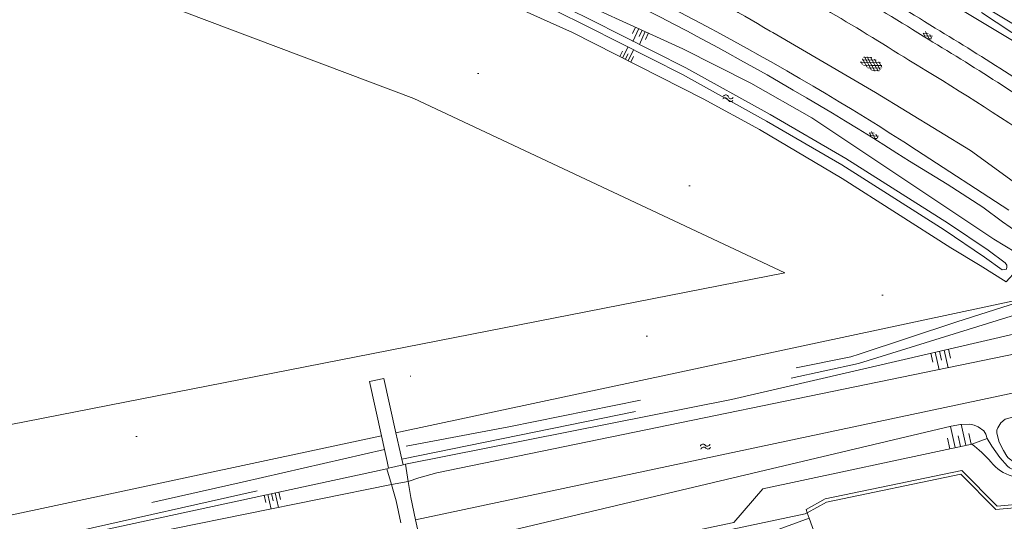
# Model space of a CAD drawing. Extents: x 99476 to 102828, y 406437 to 407931.
# Tile 111 of 162: x 100561 to 100710, y 407348 to 407424. Entities that reach past the tile are written whole.
import ezdxf

# ---------------------------------------------------------------- set-up
doc = ezdxf.new("R2010")
doc.units = 0
doc.header["$MEASUREMENT"] = 0
doc.linetypes.add('DGN Style 1', pattern=[36.392745, 0.060554, -36.332191])
doc.linetypes.add('DGN Style 2', pattern=[60.553652, 36.332191, -24.221461])
for name, color, linetype, lineweight in [('BG_cultuurscheiding', 253, 'DGN Style 1', 0), ('BG_gesloten verharding', 253, 'Continuous', 0), ('BG_heg haag', 253, 'Continuous', 0), ('BG_insteek sloot', 253, 'Continuous', 0), ('BG_kant onverhard', 253, 'DGN Style 2', 0), ('BG_kant sloot', 253, 'Continuous', 0), ('BG_kant verharding', 253, 'Continuous', 0), ('BG_kunstwerk', 253, 'Continuous', 0), ('BG_taludsymbool', 253, 'Continuous', 0), ('BG_vlakafsluiter', 253, 'Continuous', 0), ('BG_watersymbool', 253, 'Continuous', 0)]:
    doc.layers.add(name, color=color, linetype=linetype, lineweight=lineweight)

# ---------------------------------------------------------------- blocks, each defined once
blk = doc.blocks.new('WATERS')
at = {"layer": 'BG_watersymbool', "linetype": 'Continuous', "lineweight": 0}
for centre, start, end in [((-0.375, 0.25), 28.07249, 151.92751), ((-0.375, -0.2), 28.07249, 151.92751), ((0.375, 0.65), 208.07249, 331.92751), ((0.375, 0.2), 208.07249, 331.92751)]:
    blk.add_arc(centre, 0.425, start, end, dxfattribs=at)
blk = doc.blocks.new('S04')
at = {"layer": 'BG_taludsymbool', "linetype": 'Continuous', "lineweight": 0}
for p, q in [((-0.5, 0), (-0.5, -0.5)), ((-0.25, 0), (-0.25, -1)), ((0, 0), (0, -0.5)), ((0.25, 0), (0.25, -1)), ((0.5, 0), (0.5, -0.5))]:
    blk.add_line(p, q, dxfattribs=at)
blk = doc.blocks.new('S01GV2')
at = {"layer": 'BG_gesloten verharding', "linetype": 'Continuous', "lineweight": 0}
for p, q in [((-0.011625, -0.500414), (0.648313, 0.582897)), ((0.006945, 0.298967), (0.268018, 0.727007)), ((0.618374, -0.705844), (0.009489, 0.408468)), ((0.63697, 0.094645), (0.291267, 0.726467)), ((0.172792, -0.724773), (-0.009122, -0.392669)), ((0.31767, -0.728139), (0.629741, -0.216538))]:
    blk.add_line(p, q, dxfattribs=at)
blk = doc.blocks.new('S01GV4')
at = {"layer": 'BG_gesloten verharding', "linetype": 'Continuous', "lineweight": 0}
for p, q in [((0, 0.278304), (0.9421, 0.823239)), ((0, -0.181671), (1.741927, 0.823239)), ((0, 0.098949), (1.593645, -0.823239)), ((0.117, -0.579), (1.53, 0.238)), ((0.163, 0.466), (2.296, -0.767)), ((0.531, -0.801), (3.134, 0.701)), ((0.567, 0.694), (2.709, -0.545)), ((1.118159, 0.823239), (3.097745, -0.32208)), ((1.293565, -0.823239), (3.161206, 0.256049)), ((1.529745, 0.23842), (2.542019, 0.823239)), ((1.91699, 0.823239), (3.161206, 0.104286)), ((2.715943, 0.823239), (3.161206, 0.565645)), ((0, -0.363991), (0.793486, -0.823239)), ((2.092105, -0.823239), (3.161206, -0.205903))]:
    blk.add_line(p, q, dxfattribs=at)

msp = doc.modelspace()

# ---------------------------------------------------------------- linework, layer by layer
at = {"layer": 'BG_cultuurscheiding', "linetype": 'DGN Style 1', "lineweight": 0, "flags": 128}
for points in [[(100491.079, 407455.693), (100531.709, 407450.758), (100610.808, 407426.474), (100693.306, 407382.591), (100621.662, 407370.168), (100615.92, 407369.64)], [(100508.165, 407342.252), (100516.003, 407346.65), (100606.635, 407367.25), (100613.771, 407369.18)]]:
    msp.add_lwpolyline(points, dxfattribs=at)
at = {"layer": 'BG_heg haag', "linetype": 'Continuous', "lineweight": 0}
for p, q in [((100703.927, 407355.622), (100683.13, 407351.321)), ((100709.285, 407350.217), (100703.927, 407355.622)), ((100719.831, 407351.167), (100709.285, 407350.217)), ((100680.67, 407348.39), (100697.621, 407301.07))]:
    msp.add_line(p, q, dxfattribs=at)
at = {"layer": 'BG_insteek sloot', "linetype": 'Continuous', "lineweight": 0}
msp.add_line((100710.64, 407384.365), (100706.714, 407386.854), dxfattribs=at)
at = {"layer": 'BG_insteek sloot', "linetype": 'Continuous', "lineweight": 0, "flags": 128}
for points in [[(100122.35, 407446.17), (100124.041, 407447.03), (100185.78, 407460.34), (100324.75, 407489.7), (100359.62, 407495.78), (100388.75, 407499.43), (100424.36, 407501.141), (100454.49, 407501.011), (100478.5, 407499.53), (100501.366, 407497.653), (100532.585, 407492.97), (100561.45, 407486.195), (100590.805, 407477.84), (100621.115, 407467.115), (100650.655, 407454.58), (100682.085, 407438.92), (100713.93, 407419.745), (100738.075, 407402.02), (100753.075, 407390.125), (100756.37, 407394.085)], [(100706.714, 407386.854), (100702.225, 407389.569), (100685.714, 407400.136), (100673.141, 407407.577), (100664.529, 407412.256), (100644.633, 407422.348), (100621.783, 407432.65)], [(100708.788, 407390.896), (100681.081, 407409.339), (100671.782, 407414.626), (100661.471, 407419.875), (100640.279, 407429.566)], [(100708.788, 407390.896), (100713.81, 407387.82), (100710.64, 407384.365)], [(100619.211, 407356.59), (100668.841, 407366.48), (100720.115, 407378.33)], [(100627.669, 407338.991), (100669.231, 407347.75), (100673.64, 407352.84), (100705.43, 407359.68)], [(100363.66, 407301.8), (100378.66, 407304.53), (100616.39, 407355.92)]]:
    msp.add_lwpolyline(points, dxfattribs=at)
at = {"layer": 'BG_insteek sloot', "linetype": 'Continuous', "lineweight": 0, "extrusion": (0, 0, -1)}
msp.add_arc((-100691.189975, 407341.47228), 23.114917, 128.028508, 137.893771, dxfattribs=at)
at = {"layer": 'BG_insteek sloot', "linetype": 'Continuous', "lineweight": 0}
msp.add_arc((100713.412474, 407360.986922), 6.47053, 218.363474, 288.756009, dxfattribs=at)
at = {"layer": 'BG_kant onverhard', "linetype": 'DGN Style 2', "lineweight": 0, "flags": 128}
for points in [[(100713.509, 407381.607), (100703.138, 407378.303), (100688.303, 407373.371), (100686.995, 407372.969), (100661.013, 407367.6), (100634.957, 407362.317), (100618.276, 407359.126)], [(100618.666, 407357.387), (100664.231, 407366.686), (100688.209, 407371.924), (100715.169, 407380.32)], [(100616.046, 407358.829), (100594.382, 407353.857), (100559.267, 407345.966), (100503.21, 407333.969)], [(100501.945, 407332.053), (100515.463, 407334.788), (100569.092, 407346.358), (100616.445, 407357.017)]]:
    msp.add_lwpolyline(points, dxfattribs=at)
at = {"layer": 'BG_kant sloot', "linetype": 'Continuous', "lineweight": 0}
msp.add_line((100617.08, 407353.511), (100619.631, 407353.993), dxfattribs=at)
at = {"layer": 'BG_kant sloot', "linetype": 'Continuous', "lineweight": 0, "flags": 128}
for points in [[(100637.561, 407429.195), (100647.441, 407424.304), (100661.928, 407416.974), (100674.757, 407409.849), (100686.251, 407403.173), (100701.87, 407393.244), (100707.919, 407389.203), (100710.509, 407387.287), (100710.748, 407386.905), (100710.766, 407386.641), (100710.709, 407386.319), (100710.448, 407386.247), (100710.052, 407386.22), (100707.375, 407388.142), (100701.244, 407392.299), (100685.662, 407402.204), (100674.197, 407408.864), (100661.397, 407415.973), (100646.934, 407423.291), (100637.085, 407428.166)], [(100706.918, 407425.376), (100713.772, 407420.864), (100730.254, 407409.591), (100745.519, 407398.596), (100753.988, 407392.108), (100754.392, 407392.188), (100754.595, 407392.39), (100754.636, 407392.753), (100754.274, 407393.118), (100752.136, 407394.861), (100739.554, 407404.916), (100717.529, 407420.167), (100707.208, 407426.366)], [(100722.06, 407373.33), (100720.563, 407375.033), (100717.711, 407374.568), (100623.986, 407355.315), (100621.281, 407354.525), (100619.631, 407353.993)], [(100714.937, 407356.449), (100714.244, 407356.349), (100713.232, 407356.361), (100712.856, 407356.443), (100712.371, 407356.619), (100711.917, 407356.879), (100710.976, 407357.597), (100710.776, 407357.852), (100710.264, 407358.696), (100709.861, 407359.445), (100709.564, 407360.135), (100709.242, 407361.358), (100709.235, 407361.792), (100709.407, 407362.141), (100709.868, 407362.89), (100710.515, 407363.445), (100714.571, 407364.553)], [(100622.011, 407343.337), (100702.294, 407362.385), (100703.727, 407362.675), (100705.147, 407362.685), (100705.788, 407362.551), (100706.408, 407362.288), (100707.25, 407361.696), (100707.551, 407361.156), (100707.797, 407360.54)], [(100707.797, 407360.54), (100708.471, 407359.375), (100709.695, 407357.636), (100710.858, 407356.31), (100711.179, 407356.05), (100711.568, 407355.838), (100712.104, 407355.605), (100712.64, 407355.465), (100713.331, 407355.415), (100713.901, 407355.468), (100715.654, 407355.767), (100738.962, 407361.56)], [(100617.08, 407353.511), (100573.065, 407344.581), (100506.627, 407329.949), (100404.168, 407307.721), (100364.121, 407298.723)]]:
    msp.add_lwpolyline(points, dxfattribs=at)
at = {"layer": 'BG_kant verharding', "linetype": 'Continuous', "lineweight": 0}
for p, q in [((100675.126, 407422.327), (100674.751, 407422.546)), ((100697.03, 407404.448), (100711.054, 407395.315)), ((100613.771, 407369.18), (100615.92, 407369.64)), ((100615.589, 407360.909), (100613.771, 407369.18)), ((100615.92, 407369.64), (100617.772, 407361.375)), ((100616.046, 407358.829), (100615.589, 407360.909)), ((100617.772, 407361.375), (100618.276, 407359.126)), ((100616.445, 407357.017), (100616.046, 407358.829)), ((100618.276, 407359.126), (100618.666, 407357.387)), ((100616.671, 407355.987), (100616.445, 407357.017)), ((100618.666, 407357.387), (100618.863, 407356.508)), ((100637.537, 407332.702), (100680.67, 407348.39))]:
    msp.add_line(p, q, dxfattribs=at)
at = {"layer": 'BG_kant verharding', "linetype": 'Continuous', "lineweight": 0, "flags": 128}
for points in [[(100675.126, 407422.327), (100690.773, 407413.2), (100705.247, 407404.385), (100712.864, 407398.843)], [(100695.95, 407402.737), (100701.68, 407399.246), (100707.087, 407395.757), (100710.123, 407393.499)], [(100710.123, 407393.499), (100715.955, 407389.436), (100720.917, 407385.843)]]:
    msp.add_lwpolyline(points, dxfattribs=at)
at = {"layer": 'BG_kant verharding', "linetype": 'Continuous', "lineweight": 0, "extrusion": (0, 0, -1)}
for centre, radius, start, end in [((-100454.821909, 407029.748387), 446.166516, 113.365303, 122.878871), ((-100454.823794, 407029.730615), 444.157192, 113.363897, 122.880239), ((-100519.467734, 407137.095685), 338.070748, 117.134056, 122.246354), ((-100519.513165, 407137.160448), 335.99663, 117.128791, 122.251644), ((-100479.673519, 407057.198341), 426.971807, 121.042082, 124.60623), ((-100479.449821, 407056.802102), 425.431256, 121.039427, 124.604042)]:
    msp.add_arc(centre, radius, start, end, dxfattribs=at)
at = {"layer": 'BG_kant verharding', "linetype": 'Continuous', "lineweight": 0}
for centre, radius, start, end in [((100489.523877, 407094.021038), 384.208237, 57.518884, 61.967688), ((100565.613046, 407243.321469), 209.839285, 58.660867, 63.597553), ((100481.71114, 407060.05772), 417.216871, 55.83234, 59.118758)]:
    msp.add_arc(centre, radius, start, end, dxfattribs=at)
at = {"layer": 'BG_kunstwerk', "linetype": 'Continuous', "lineweight": 0}
for p, q in [((100616.671, 407355.987), (100618.863, 407356.508)), ((100618.863, 407356.508), (100619.211, 407356.59)), ((100619.211, 407356.59), (100619.631, 407353.993)), ((100616.39, 407355.92), (100616.671, 407355.987)), ((100617.08, 407353.511), (100616.39, 407355.92))]:
    msp.add_line(p, q, dxfattribs=at)
at = {"layer": 'BG_kunstwerk', "linetype": 'Continuous', "lineweight": 0, "flags": 128}
for points in [[(100618.518, 407347.667), (100617.791, 407351.03), (100617.08, 407353.511)], [(100619.631, 407353.993), (100620.03, 407351.52), (100620.772, 407348.144)], [(100620.772, 407348.144), (100621.08, 407346.74), (100622.011, 407343.337)]]:
    msp.add_lwpolyline(points, dxfattribs=at)
at = {"layer": 'BG_vlakafsluiter', "linetype": 'Continuous', "lineweight": 0}
for p, q in [((100617.772, 407361.375), (100713.263, 407381.796)), ((100509.076, 407338.131), (100615.589, 407360.909)), ((100707.797, 407360.54), (100705.43, 407359.68)), ((100680.391, 407349.21), (100680.67, 407348.39))]:
    msp.add_line(p, q, dxfattribs=at)
at = {"layer": 'BG_vlakafsluiter', "linetype": 'Continuous', "lineweight": 0, "flags": 128}
for points in [[(100503.216, 407447.746), (100565.191, 407433.354), (100578.884, 407428.023), (100620.526, 407412.319), (100676.968, 407385.748), (100518.709, 407354.749), (100503.216, 407447.746)], [(100620.772, 407348.144), (100713.773, 407367.87), (100714.571, 407364.553)], [(100719.831, 407351.167), (100719.876, 407350.669), (100709.096, 407349.698), (100703.763, 407355.078), (100683.309, 407350.847), (100680.391, 407349.21)], [(100683.13, 407351.321), (100680.209, 407349.705), (100680.391, 407349.21)], [(100624.604, 407337.312), (100658.247, 407344.431), (100680.067, 407349.028), (100680.391, 407349.21)]]:
    msp.add_lwpolyline(points, dxfattribs=at)

# ---------------------------------------------------------------- block references
at = {"layer": 'BG_gesloten verharding', "linetype": 'Continuous', "lineweight": 0}
for name, p, rotation in [('S01GV2', (100698.524, 407421.622), 58.407508), ('S01GV4', (100691.545, 407416.75), 148.328681), ('S01GV2', (100690.329, 407406.437), 58.073545)]:
    msp.add_blockref(name, p, dxfattribs=dict(at, rotation=rotation))
at = {"layer": 'BG_taludsymbool', "linetype": 'Continuous', "lineweight": 0}
for p, xscale, yscale, zscale, rotation in [((100655.234, 407422.727), 2.157325, 2.157325, 2.157325, 335.430758), ((100652.69, 407418.261), 1.879675, 1.879675, 1.879675, 153.080518), ((100700.533, 407373.804), 2.744485, 2.744485, 2.744485, 13.013394), ((100703.707, 407359.309), 3.293309, 3.293309, 3.293309, 192.111769), ((100598.852, 407352.129), 2.28324, 2.28324, 2.28324, 12.161358)]:
    msp.add_blockref('S04', p, dxfattribs=dict(at, xscale=xscale, yscale=yscale, zscale=zscale, rotation=rotation))
at = {"layer": 'BG_watersymbool', "linetype": 'Continuous', "lineweight": 0}
for p, rotation in [((100668.301, 407412.113), 350.556525), ((100664.943, 407359.064), 12.174751)]:
    msp.add_blockref('WATERS', p, dxfattribs=dict(at, rotation=rotation))

doc.saveas('drawing.dxf')
